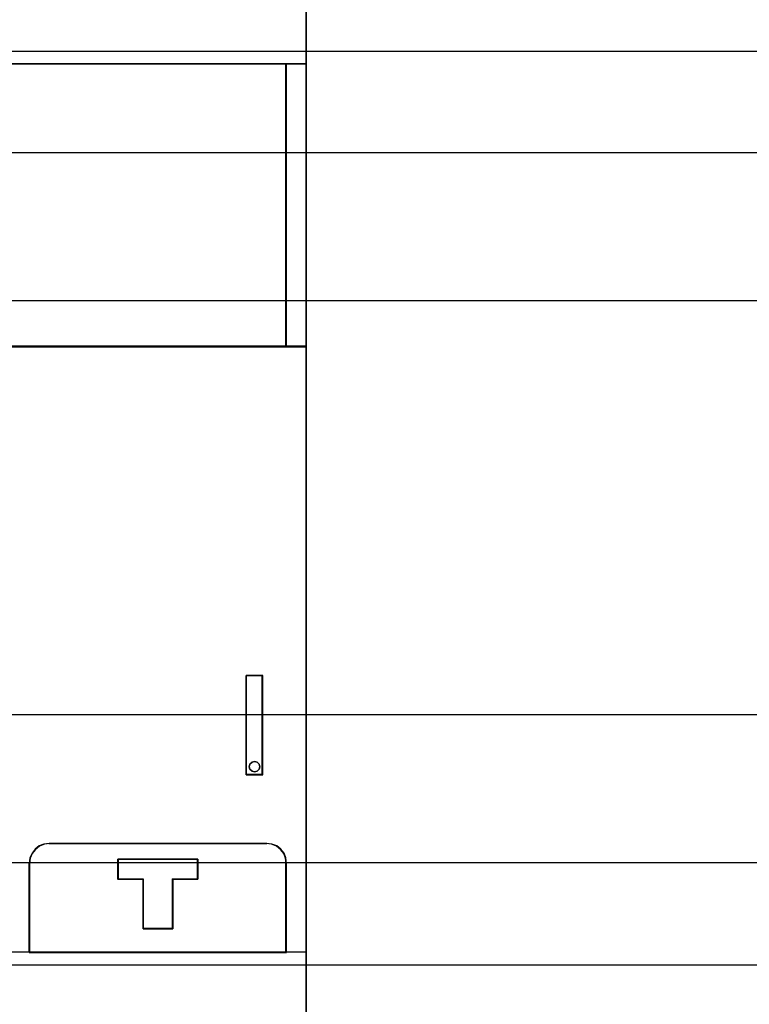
# Model space of a CAD drawing. Extents: x -558982 to 5119495, y -5290134 to 121759.
# Tile 11 of 256: x -478127 to -477758, y -26345 to -25847. Entities that reach past the tile are written whole.
import ezdxf

# ---------------------------------------------------------------- set-up
doc = ezdxf.new("R2010")
doc.units = 0
doc.header["$MEASUREMENT"] = 0
doc.layers.get('0').update_dxf_attribs({"color": 252})
for name, color, linetype in [('30', 7, 'Continuous'), ('45', 8, 'Continuous'), ('50', 7, 'Continuous')]:
    doc.layers.add(name, color=color, linetype=linetype)

# ---------------------------------------------------------------- blocks, each defined once
blk = doc.blocks.new('*U1067')
at = {"layer": '50', "color": 7}
blk.add_lwpolyline([(61.983887, -637.345466), (386.017439, -637.345466), (386.017439, -683.650775), (61.983887, -683.650775), (61.983887, -637.345466)], dxfattribs=at)
blk = doc.blocks.new('*U1068')
at = {"layer": '30', "color": 7}
blk.add_lwpolyline([(51.981526, -642.474906), (396.088727, -642.474906), (396.088727, -678.452483), (51.981526, -678.452483), (51.981526, -642.474906)], close=True, dxfattribs=at)
for points in [[(51.981526, -642.474906), (396.088727, -642.474906), (396.088727, -678.452483), (51.981526, -678.452483), (51.981526, -642.474906)], [(51.981526, -649.971779), (396.088727, -649.971779), (396.088727, -670.95561), (51.981526, -670.95561), (51.981526, -649.971779)]]:
    blk.add_lwpolyline(points, dxfattribs=at)
blk = doc.blocks.new('*U1071')
at = {"layer": '45', "color": 7}
for points in [[(170.026883, -618.991234), (133.975436, -618.991234), (133.975436, -701.994414), (170.026883, -701.994414), (170.026883, -618.991234)], [(169.019489, -637.994259), (133.975436, -637.994259), (133.975436, -652.318028), (134.725278, -652.318028), (134.725278, -651.683989), (134.725278, -651.000329), (134.725278, -647.824621), (136.787341, -647.604085), (138.849405, -647.449711), (140.916982, -647.355983), (142.990072, -647.322903), (145.05765, -647.355983), (147.119713, -647.449711), (149.192804, -647.604085), (151.254867, -647.824621), (151.254867, -651.000329), (151.254867, -651.683989), (151.254867, -652.318028), (151.993681, -652.318028), (169.019489, -652.318028), (169.019489, -637.994259)], [(168.982375, -637.994259), (168.982375, -652.318028), (170.026883, -652.318028), (170.026883, -637.994259), (168.982375, -637.994259)], [(166.978191, -668.969508), (166.978191, -674.003615), (167.81857, -674.003615), (167.81857, -668.969508), (166.978191, -668.969508)], [(167.641127, -673.455596), (167.66481, -673.590796), (167.641127, -673.720119), (167.534555, -673.820049), (167.404301, -673.855319), (167.274047, -673.820049), (167.167475, -673.720119), (167.131951, -673.590796), (167.167475, -673.455596), (167.274047, -673.355665), (167.404301, -673.320395), (167.534555, -673.355665), (167.641127, -673.455596)], [(168.01976, -677.472673), (156.984072, -677.472673), (156.724474, -677.505881), (156.486969, -677.605503), (156.277081, -677.766007), (156.122426, -677.976322), (156.006436, -678.21431), (155.984342, -678.474436), (155.984342, -683.007278), (169.019489, -683.007278), (169.019489, -678.474436), (168.986349, -678.21431), (168.892452, -677.976322), (168.726751, -677.766007), (168.522386, -677.605503), (168.279358, -677.505881), (168.01976, -677.472673)], [(164.523331, -678.269762), (164.523331, -679.281425), (163.257248, -679.281425), (163.257248, -681.805024), (161.746834, -681.805024), (161.746834, -679.281425), (160.475198, -679.281425), (160.475198, -678.269762), (164.523331, -678.269762)], [(163.257248, -681.805024), (163.257248, -679.281425), (164.523331, -679.281425), (164.523331, -678.269762), (160.475198, -678.269762), (160.475198, -679.281425), (161.746834, -679.281425), (161.746834, -681.805024), (163.257248, -681.805024)], [(163.251292, -681.786487), (163.251292, -679.289353), (164.507425, -679.289353), (164.507425, -678.288299), (160.491105, -678.288299), (160.491105, -679.289353), (161.752747, -679.289353), (161.752747, -681.786487), (163.251292, -681.786487)]]:
    blk.add_lwpolyline(points, close=True, dxfattribs=at)
at = {"layer": '45', "color": 139}
for points in [[(170.026883, -618.991234), (133.975436, -618.991234), (133.975436, -701.994414), (170.026883, -701.994414), (170.026883, -618.991234)], [(169.003583, -638.010148), (133.991343, -638.010148), (133.991343, -652.302139), (134.740503, -652.302139), (134.740503, -651.669506), (134.740503, -650.987364), (134.740503, -647.818701), (136.800695, -647.598655), (138.860887, -647.444622), (140.926587, -647.351103), (142.997795, -647.318096), (145.063495, -647.351103), (147.123687, -647.444622), (149.194896, -647.598655), (151.255087, -647.818701), (151.255087, -650.987364), (151.255087, -651.669506), (151.255087, -652.302139), (151.993231, -652.302139), (169.003583, -652.302139), (169.003583, -638.010148)], [(167.66481, -673.590796), (167.641127, -673.455596), (167.534555, -673.355665), (167.404301, -673.320395), (167.274047, -673.355665), (167.167475, -673.455596), (167.131951, -673.590796), (167.167475, -673.720119), (167.274047, -673.820049), (167.404301, -673.855319), (167.534555, -673.820049), (167.641127, -673.720119), (167.66481, -673.590796)]]:
    blk.add_lwpolyline(points, close=True, dxfattribs=at)
at = {"layer": '45', "color": 59}
for points in [[(170.010977, -619.007123), (133.991343, -619.007123), (133.991343, -701.978525), (170.010977, -701.978525), (170.010977, -619.007123)], [(166.978191, -668.969508), (166.978191, -674.003615), (167.81857, -674.003615), (167.81857, -668.969508), (166.978191, -668.969508)], [(167.641127, -673.455596), (167.66481, -673.590796), (167.641127, -673.720119), (167.534555, -673.820049), (167.404301, -673.855319), (167.274047, -673.820049), (167.167475, -673.720119), (167.131951, -673.590796), (167.167475, -673.455596), (167.274047, -673.355665), (167.404301, -673.320395), (167.534555, -673.355665), (167.641127, -673.455596)], [(168.01976, -677.472673), (156.984072, -677.472673), (156.724474, -677.505881), (156.486969, -677.605503), (156.277081, -677.766007), (156.122426, -677.976322), (156.006436, -678.21431), (155.984342, -678.474436), (155.984342, -683.007278), (169.019489, -683.007278), (169.019489, -678.474436), (168.986349, -678.21431), (168.892452, -677.976322), (168.726751, -677.766007), (168.522386, -677.605503), (168.279358, -677.505881), (168.01976, -677.472673)], [(168.006293, -677.488562), (156.997538, -677.488562), (156.738573, -677.521579), (156.501648, -677.62063), (156.292273, -677.780212), (156.137996, -677.989319), (156.022288, -678.225941), (156.000249, -678.484573), (156.000249, -682.991389), (169.003583, -682.991389), (169.003583, -678.484573), (168.970524, -678.225941), (168.876856, -677.989319), (168.711559, -677.780212), (168.507693, -677.62063), (168.265258, -677.521579), (168.006293, -677.488562)], [(164.523331, -678.269762), (164.523331, -679.281425), (163.257248, -679.281425), (163.257248, -681.805024), (161.746834, -681.805024), (161.746834, -679.281425), (160.475198, -679.281425), (160.475198, -678.269762), (164.523331, -678.269762)], [(163.257248, -681.805024), (163.257248, -679.281425), (164.523331, -679.281425), (164.523331, -678.269762), (160.475198, -678.269762), (160.475198, -679.281425), (161.746834, -679.281425), (161.746834, -681.805024), (163.257248, -681.805024)], [(163.251292, -681.786487), (163.251292, -679.289353), (164.507425, -679.289353), (164.507425, -678.288299), (160.491105, -678.288299), (160.491105, -679.289353), (161.752747, -679.289353), (161.752747, -681.786487), (163.251292, -681.786487)]]:
    blk.add_lwpolyline(points, close=True, dxfattribs=at)
at = {"layer": '45', "color": 139}
for points in [[(133.975436, -637.994259), (170.026883, -637.994259)], [(168.982375, -652.318028), (168.982375, -637.994259)], [(170.026883, -652.283602), (151.236336, -652.283602)], [(166.978191, -674.003615), (166.978191, -668.969508)], [(166.978191, -668.969508), (167.81857, -668.969508)], [(167.784106, -674.003615), (167.784106, -668.969508)], [(166.978191, -673.969189), (167.81857, -673.969189)], [(157.018247, -677.472673), (156.749774, -677.506821), (156.504151, -677.609264), (156.287088, -677.774312), (156.127147, -677.990581), (156.007191, -678.235307), (155.984342, -678.502798)], [(156.981132, -677.472673), (168.0227, -677.472673)], [(169.019489, -678.502798), (168.985216, -678.235307), (168.888109, -677.990581), (168.716744, -677.774312), (168.505393, -677.609264), (168.254057, -677.506821), (167.985585, -677.472673)], [(160.475198, -678.269762), (164.523331, -678.269762)], [(160.475198, -678.269762), (160.475198, -679.307831)], [(164.488868, -678.269762), (164.488868, -679.307831)], [(155.984342, -683.007278), (155.984342, -678.468372)], [(168.982375, -683.007278), (168.982375, -678.468372)], [(160.475198, -679.270757), (161.771555, -679.270757)], [(161.734441, -679.270757), (161.734441, -681.805024)], [(163.232276, -679.270757), (164.523331, -679.270757)], [(163.232276, -679.270757), (163.232276, -681.805024)], [(161.734441, -681.76795), (163.269391, -681.76795)], [(133.975436, -682.972852), (170.026883, -682.972852)]]:
    blk.add_lwpolyline(points, dxfattribs=at)
at = {"layer": '45', "color": 140}
for points in [[(169.019489, -637.994259), (133.975436, -637.994259), (133.975436, -652.318028), (134.725278, -652.318028), (134.725278, -651.683989), (134.725278, -651.000329), (134.725278, -647.824621), (136.787341, -647.604085), (138.849405, -647.449711), (140.916982, -647.355983), (142.990072, -647.322903), (145.05765, -647.355983), (147.119713, -647.449711), (149.192804, -647.604085), (151.254867, -647.824621), (151.254867, -651.000329), (151.254867, -651.683989), (151.254867, -652.318028), (151.993681, -652.318028), (169.019489, -652.318028), (169.019489, -637.994259)], [(168.982375, -637.994259), (168.982375, -652.318028), (170.026883, -652.318028), (170.026883, -637.994259), (168.982375, -637.994259)], [(169.000932, -638.010148), (169.000932, -652.302139), (170.010977, -652.302139), (170.010977, -638.010148), (169.000932, -638.010148)]]:
    blk.add_lwpolyline(points, close=True, dxfattribs=at)

msp = doc.modelspace()

# ---------------------------------------------------------------- block references
at = {"xscale": 10, "yscale": 10, "zscale": 10}
for name in ['*U1068', '*U1067', '*U1071']:
    msp.add_blockref(name, (-479682.25, -19489.05), dxfattribs=at)

doc.saveas('drawing.dxf')
